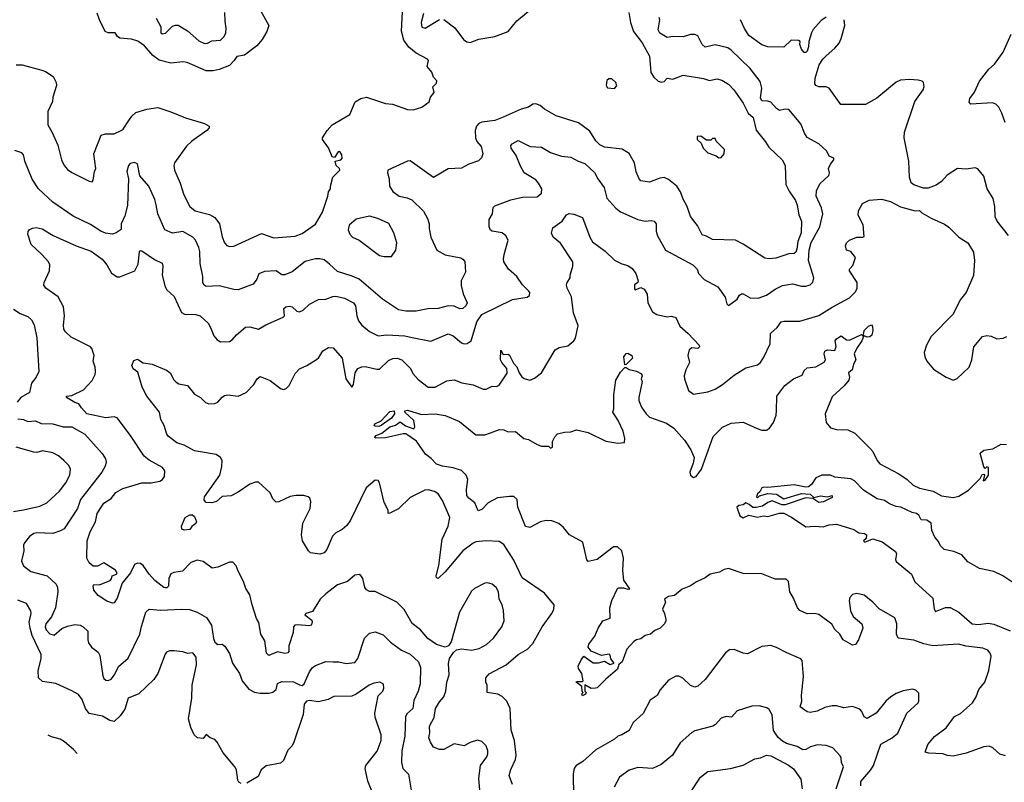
# Model space of a CAD drawing. Extents: x 2087054 to 2277909, y 548907 to 753496.
# Tile 132 of 256: x 2102948 to 2109696, y 631009 to 636235. Entities that reach past the tile are written whole.
import ezdxf

# ---------------------------------------------------------------- set-up
doc = ezdxf.new("R2010")
doc.units = 0

msp = doc.modelspace()

# ---------------------------------------------------------------- linework, layer by layer
at = {"layer": '0CON20XD'}
for points in [[(2102925, 635926.2), (2102966.1, 635926.1), (2103099.3, 635889.3), (2103125, 635880), (2103177.5, 635845), (2103197.5, 635805), (2103200, 635785), (2103176.2, 635705), (2103173.3, 635675), (2103140, 635605), (2103140.8, 635515), (2103171.7, 635461.7), (2103210, 635375), (2103234.2, 635275), (2103253.1, 635235), (2103275, 635208.6), (2103305, 635186.9), (2103425, 635128.8), (2103445, 635123.3), (2103452.5, 635135), (2103460, 635195), (2103470, 635215), (2103456.2, 635315), (2103506.4, 635443.6), (2103535, 635453.3), (2103595, 635453.3), (2103642.5, 635475), (2103656.2, 635485), (2103695, 635543.3), (2103715.5, 635574.5), (2103745, 635599.2), (2103818.9, 635621.1), (2103895, 635633.3), (2103984.4, 635604.4), (2104085, 635562), (2104213.9, 635523.9), (2104245.9, 635505.9), (2104246.1, 635493.9), (2104230, 635475), (2104128.3, 635401.7), (2104092.1, 635367.9), (2104008.6, 635255), (2104004.3, 635235), (2104008.6, 635205), (2104048.6, 635115), (2104072.9, 635035), (2104114.5, 634954.5), (2104150, 634925), (2104249.3, 634899.3), (2104285, 634878.6), (2104316.9, 634835), (2104335, 634747.5), (2104351.2, 634705), (2104367.7, 634687.7), (2104385, 634680), (2104416.1, 634683.9), (2104605, 634770.8), (2104690.3, 634740.3), (2104835, 634751.4), (2104885, 634770.6), (2104975.3, 634834.7), (2105022.5, 634915), (2105060, 635025), (2105063.6, 635056.4), (2105077.5, 635075), (2105077.5, 635095), (2105094.1, 635155.9), (2105142.5, 635205), (2105140, 635215), (2105116.4, 635236.4), (2105110, 635265), (2105150, 635275), (2105158.8, 635285), (2105155, 635310), (2105141.7, 635331.7), (2105130.7, 635329.3), (2105105, 635290), (2105090, 635295), (2105065, 635357.5), (2105023.9, 635413.9), (2105023.3, 635425), (2105055, 635476.7), (2105088.8, 635515), (2105210, 635585), (2105247.7, 635672.3), (2105285.8, 635694.2), (2105325, 635703.3), (2105455, 635661.2), (2105503.6, 635656.4), (2105605, 635620), (2105645, 635616.7), (2105705, 635636), (2105755, 635672.5), (2105762.5, 635705), (2105787.5, 635735), (2105780, 635775), (2105805, 635800), (2105806.7, 635815), (2105785, 635840), (2105773.3, 635875), (2105740, 635915), (2105748.8, 635955), (2105743.3, 635965), (2105665, 636005.8), (2105616, 636046), (2105581.5, 636095), (2105564.5, 636155.5), (2105574, 636335)], [(2105855, 636237.1), (2105930, 636180), (2105988.7, 636098.7), (2106013.2, 636083.2), (2106035, 636079.4), (2106095, 636101.8), (2106205, 636119.2), (2106295, 636153.6), (2106355, 636226.9), (2106468.4, 636321.6)], [(2103060.9, 634810.9), (2103101.7, 634801.7), (2103176.9, 634756.9), (2103335, 634686.1), (2103437.9, 634647.9), (2103512.9, 634595), (2103545.8, 634555), (2103577.6, 634497.6), (2103615, 634472), (2103635, 634472.5), (2103737.1, 634515), (2103761.1, 634558.9), (2103768.8, 634645), (2103775, 634653.3), (2103785, 634650), (2103871.7, 634591.7), (2103925.6, 634565.6), (2103929.4, 634545), (2103924.4, 634485), (2103944.6, 634404.6), (2103957.1, 634385), (2104007.4, 634337.4), (2104057.8, 634227.8), (2104077, 634217), (2104155, 634215.6), (2104185, 634205.7), (2104238.8, 634155), (2104255.8, 634125), (2104277.6, 634067.6), (2104300.9, 634040.9), (2104325, 634028), (2104385, 634028.8), (2104405, 634041.2), (2104434.5, 634075.5), (2104495, 634127.1), (2104525, 634130), (2104585.7, 634114.3), (2104635, 634144.2), (2104754.1, 634195.9), (2104763.6, 634206.4), (2104758.8, 634255), (2104772.1, 634267.9), (2104795, 634272.5), (2104815, 634267.5), (2104847.7, 634237.7), (2104865, 634233.3), (2104890, 634245), (2104935, 634286), (2104995, 634317.1), (2105045, 634319.2), (2105095, 634339.1), (2105115, 634340.4), (2105175, 634327.1), (2105235.8, 634295.8), (2105248.8, 634275), (2105257.5, 634205), (2105270.9, 634170.9), (2105292.1, 634142.1), (2105345, 634097.8), (2105405, 634069.4), (2105465, 634076.5), (2105588.3, 634068.3), (2105638.2, 634058.2), (2105765, 634031.9), (2105885, 634081.5), (2105919.5, 634069.5), (2105975, 634020.6), (2105995, 634012.9), (2106015, 634015.7), (2106041.1, 634035), (2106082, 634165), (2106115.6, 634215), (2106325, 634317.1), (2106425.7, 634334.3), (2106442.5, 634345), (2106443.3, 634365), (2106436.7, 634375), (2106395, 634418.8), (2106355.6, 634475), (2106298.6, 634525), (2106267.1, 634575), (2106262.9, 634595), (2106267.5, 634625), (2106296, 634725), (2106280, 634755), (2106254.5, 634774.5), (2106185, 634786.2), (2106173.5, 634793.5), (2106165.6, 634815.6), (2106165.5, 634865), (2106187.3, 634905), (2106192, 634948), (2106205, 634960.6), (2106315, 635000.5), (2106395, 635020), (2106495, 635022), (2106523.9, 635046.1), (2106525.8, 635075), (2106504, 635115), (2106485, 635138), (2106405.9, 635185.9), (2106380.5, 635230.5), (2106351.4, 635305), (2106316.5, 635355), (2106315, 635372.5), (2106324.2, 635385), (2106365, 635407.5), (2106445.4, 635365.4), (2106525, 635360.6), (2106586.2, 635325), (2106660.9, 635300.9), (2106725, 635293.3), (2106775, 635265.8), (2106820.5, 635250.5), (2106888.3, 635188.3), (2106909.4, 635145), (2106952.5, 635085), (2106972.7, 635012.7), (2107032.4, 634942.4), (2107065, 634917.8), (2107184.2, 634865.8), (2107233.4, 634853.4), (2107275, 634859.5), (2107296, 634855), (2107310, 634835), (2107310.8, 634785), (2107319.2, 634755), (2107375, 634656.7), (2107561.2, 634555), (2107590, 634525), (2107600, 634495), (2107638.8, 634455), (2107732, 634405), (2107782.7, 634332.7), (2107795, 634287.5), (2107805, 634277.5), (2107865, 634320.8), (2107881.8, 634348.2), (2107895, 634357.5), (2107905, 634357.5), (2107955, 634328.9), (2108007.9, 634327.9), (2108065, 634348.2), (2108125, 634389.2), (2108175, 634414.5), (2108245, 634425.4), (2108305, 634409.1), (2108335, 634408.5), (2108365, 634418.1), (2108383.6, 634436.4), (2108389.5, 634465), (2108354.1, 634585), (2108359, 634655), (2108372.5, 634707.5), (2108430.8, 634815), (2108452.3, 634905), (2108442.7, 634945), (2108406.5, 635025), (2108407.6, 635062.4), (2108430.8, 635109.2), (2108492.7, 635167.3), (2108498.8, 635185), (2108491.2, 635215), (2108503.9, 635246.1), (2108527.5, 635275), (2108527, 635287), (2108495, 635300), (2108480, 635335), (2108424, 635385), (2108345, 635428.1), (2108326.7, 635456.7), (2108301.1, 635521.1), (2108218.8, 635618.8), (2108195, 635622), (2108155, 635613.8), (2108135, 635625.8), (2108095, 635668.9), (2108075, 635676.1), (2108035, 635678.1), (2108025, 635700), (2108034, 635765), (2108022.5, 635812.5), (2107955, 635901.4), (2107825, 636025.8), (2107801.7, 636041.7), (2107715, 636063.1), (2107645, 636047.8), (2107624.4, 636065), (2107595.6, 636125), (2107575, 636133.8), (2107545, 636133.6), (2107495, 636117.8), (2107425, 636120), (2107385, 636112), (2107335, 636141.9), (2107324.5, 636165), (2107335.4, 636234.6), (2107331.1, 636251.1)], [(2104598.7, 636298.7), (2104655.8, 636195), (2104642.9, 636155), (2104609.8, 636100.2), (2104573.4, 636056.6), (2104488.3, 635991.7), (2104437, 635983), (2104418.8, 635955), (2104385, 635922), (2104315, 635893.1), (2104274.4, 635884.4), (2104225, 635883.6), (2104095, 635942.5), (2104065, 635945.6), (2103985, 635937.1), (2103905, 635956.7), (2103860.2, 635990.2), (2103804, 636055), (2103757.2, 636087.2), (2103715, 636102.2), (2103635, 636108.9), (2103619.1, 636119.1), (2103602.5, 636145), (2103555, 636143.8), (2103534.2, 636154.2), (2103494.3, 636234.3), (2103479.8, 636279.8)], [(2103882.5, 636245), (2103914.4, 636185), (2103916, 636145), (2103925, 636137.5), (2103946.6, 636143.4), (2103995, 636190), (2104015, 636198.1), (2104035, 636197.1), (2104098.1, 636158.1), (2104175, 636090), (2104215, 636072.9), (2104235, 636074.4), (2104265, 636089.6), (2104324.6, 636095.4), (2104349.1, 636120.9), (2104361.4, 636145), (2104364.2, 636174.2), (2104355.6, 636225), (2104354.5, 636285)], [(2107122.9, 636285), (2107134.6, 636214.6), (2107153.6, 636153.7), (2107215, 636077.5), (2107264.6, 635985), (2107273.6, 635873.6), (2107295, 635841.4), (2107324.5, 635814.5), (2107345, 635806), (2107365, 635811.2), (2107385, 635833.3), (2107425, 635827.5), (2107495, 635855.6), (2107635, 635832.5), (2107675, 635818.6), (2107725, 635829.2), (2107760.3, 635820.3), (2107805, 635792.5), (2107841.4, 635755), (2107905, 635664), (2107941.4, 635595), (2107975, 635564), (2107995, 635478), (2108058.9, 635398.9), (2108081.4, 635361.4), (2108173.1, 635275), (2108194.4, 635235), (2108199.1, 635105), (2108220.8, 635060.8), (2108265, 634996.2), (2108276.8, 634965), (2108287.6, 634897.6), (2108306.7, 634855), (2108304.5, 634775), (2108280, 634715), (2108275, 634662.5), (2108267.2, 634642.8), (2108255, 634633.1), (2108219.4, 634630.6), (2108129.3, 634600.7), (2108085, 634596.7), (2108055, 634601.9), (2107907, 634697), (2107853.2, 634723.2), (2107695, 634728.6), (2107655, 634751.4), (2107625, 634760), (2107592.9, 634825), (2107575, 634848), (2107545, 634886.2), (2107521.9, 634955), (2107494.4, 635005), (2107477.5, 635055), (2107450.8, 635095), (2107395, 635140.8), (2107365, 635154.2), (2107335, 635150), (2107265, 635121.2), (2107205, 635131.2), (2107192.5, 635145), (2107173.3, 635193.3), (2107161.5, 635255), (2107125, 635317.5), (2107077, 635347), (2106955, 635362.2), (2106925, 635377.8), (2106896.9, 635405), (2106855, 635470), (2106777.4, 635527.4), (2106625.4, 635575.4), (2106545, 635621.4), (2106515, 635646.7), (2106485, 635658.5), (2106465, 635655.6), (2106435, 635635.6), (2106385, 635621.8), (2106262.2, 635567.8), (2106204.6, 635544.6), (2106115, 635532.5), (2106095, 635522.9), (2106079.6, 635505), (2106070.3, 635475), (2106070.7, 635425), (2106081.1, 635401.1), (2106110, 635365), (2106121.4, 635315), (2106112.1, 635287.9), (2106091.7, 635268.3), (2106025, 635244.2), (2105975, 635218.1), (2105885, 635212.2), (2105785, 635153.8), (2105625, 635268.6), (2105605, 635265.4), (2105471.3, 635205), (2105467.8, 635185), (2105479.2, 635145), (2105483.2, 635095), (2105505, 635057.5), (2105548, 635025), (2105604.1, 635014.1), (2105635, 635000.5), (2105715, 634922), (2105742.3, 634872.3), (2105753.8, 634835), (2105755.3, 634805.3)], [(2105715, 636278), (2105699.1, 636215), (2105703, 636183), (2105726.2, 636176.2), (2105825, 636235.6)], [(2108475, 636252), (2108440.3, 636229.7), (2108385, 636166.7), (2108373.8, 636145), (2108356.7, 636085), (2108355, 636050), (2108345, 636020), (2108335, 636010), (2108325, 636010), (2108305, 636032.5), (2108293.8, 636065), (2108296.7, 636085), (2108285, 636093.3), (2108234.4, 636095.6), (2108185, 636046), (2108075, 636050), (2108035, 636062.5), (2107945, 636125.6), (2107915, 636174.2), (2107888.5, 636235)], [(2109725, 634756.7), (2109647.5, 634855), (2109634.2, 634885), (2109631.9, 634955), (2109620.5, 635010.5), (2109578.6, 635075), (2109555, 635162.5), (2109513.6, 635213.6), (2109495, 635218.8), (2109435, 635211.2), (2109375, 635215.8), (2109305, 635168.8), (2109265, 635126.7), (2109228.3, 635101.7), (2109175, 635081.4), (2109141.2, 635081.2), (2109075, 635104), (2109057.7, 635117.7), (2109046.1, 635156.1), (2109041.9, 635265), (2109008.6, 635425), (2109012.5, 635465), (2109083.3, 635675), (2109140, 635755), (2109146.4, 635776.4), (2109142.5, 635805), (2109133.6, 635813.6), (2109105, 635821.2), (2109045, 635826), (2108985, 635821.2), (2108955, 635806.7), (2108822.3, 635697.7), (2108745, 635653.8), (2108575, 635653.3), (2108495.8, 635765.8), (2108473.9, 635773.9), (2108424.3, 635774.3), (2108405, 635783.3), (2108396.2, 635795), (2108400, 635835), (2108426.2, 635925), (2108451.2, 635965), (2108475, 635988), (2108535, 636038.8), (2108564, 636075), (2108577.5, 636105), (2108602.5, 636195), (2108598.8, 636235)], [(2109700.7, 635530.7), (2109678, 635595), (2109657.5, 635635), (2109638.8, 635655), (2109614.2, 635665.8), (2109466.1, 635656.1), (2109455, 635670), (2109460.6, 635695), (2109491.1, 635738.9), (2109525.9, 635814.1), (2109589.4, 635895), (2109629.2, 635930.8), (2109688.3, 636011.7), (2109743.6, 636135)], [(2107025, 635762.5), (2107039.3, 635780.7), (2107032.5, 635805), (2107005, 635830), (2106985, 635830), (2106970.7, 635819.3), (2106967.5, 635785), (2106977, 635767), (2107025, 635762.5)], [(2107738.3, 635288.3), (2107755, 635290), (2107776.7, 635315), (2107777.5, 635345), (2107721.7, 635401.7), (2107715, 635420), (2107695, 635420), (2107685, 635410), (2107655, 635410), (2107617, 635437), (2107590, 635435), (2107590, 635415), (2107618.3, 635388.3), (2107632.5, 635355), (2107665, 635322.5), (2107721.7, 635301.7), (2107738.3, 635288.3)], [(2105755.3, 634805.3), (2105765.9, 634745), (2105806.7, 634655), (2105865, 634624), (2105972.2, 634602.2), (2105986, 634595), (2105997.9, 634577.9), (2106002.2, 634505), (2105974.5, 634445), (2105972.6, 634412.6), (2105986.2, 634356.2), (2106015.7, 634295), (2106005.8, 634275), (2105985, 634255.8), (2105965, 634252.9), (2105925, 634272), (2105885, 634274), (2105815, 634255.8), (2105745, 634253.3), (2105665, 634237.5), (2105595, 634238.5), (2105545, 634247.5), (2105435, 634320), (2105275, 634456.4), (2105227.4, 634477.4), (2105125, 634509.1), (2105070.9, 634560.9), (2105035, 634589.4), (2105005, 634597.3), (2104975, 634596.4), (2104905, 634577.3), (2104815, 634506.4), (2104765, 634486.7), (2104745, 634486.9), (2104705, 634514.4), (2104625, 634510), (2104587.1, 634492.9), (2104573.6, 634456.4), (2104547.2, 634422.8), (2104444.2, 634384.2), (2104415.7, 634385.7), (2104315, 634411.8), (2104225, 634407.1), (2104212, 634415), (2104202.1, 634432.1), (2104203.1, 634475), (2104183.8, 634565), (2104182.5, 634647.5), (2104176.7, 634675), (2104152.5, 634725), (2104134, 634745), (2104065, 634782.9), (2103995, 634772.5), (2103943.8, 634795), (2103895.5, 634905.5), (2103884.2, 634965.8), (2103875, 635003.3), (2103832, 635095), (2103771.2, 635165), (2103755, 635246.7), (2103735, 635257.5), (2103705, 635250.6), (2103693.1, 635235), (2103682.2, 635195), (2103693.8, 635145), (2103687.5, 634962.5), (2103668.5, 634891.5), (2103642.9, 634835), (2103642.5, 634797.5), (2103610, 634775), (2103585, 634766.2), (2103535, 634772.1), (2103504.2, 634785), (2103432.6, 634832.6), (2103315, 634888.1), (2103175, 634985.6), (2103076.2, 635076.2), (2103033, 635143), (2102984.4, 635265), (2102979.7, 635289.7), (2102975, 635310), (2102963.3, 635323.3), (2102915, 635338.9)], [(2105505.5, 633914.5), (2105535, 633915.4), (2105567.1, 633905), (2105625.6, 633845), (2105641.2, 633811.2), (2105678.8, 633768.8), (2105747.8, 633717.8), (2105795, 633716.2), (2105875, 633759.5), (2105925, 633766.7), (2105977.4, 633747.4), (2106055, 633732.5), (2106125, 633704), (2106145, 633704), (2106185, 633723.3), (2106215, 633721.2), (2106235, 633730), (2106287.7, 633812.3), (2106287.5, 633845), (2106252.5, 633885), (2106243.3, 633905), (2106245, 633970), (2106261.7, 633941.7), (2106295, 633942.5), (2106305, 633936.7), (2106331.4, 633881.4), (2106355, 633856.7), (2106370.8, 633815), (2106388.3, 633788.3), (2106405, 633775.8), (2106445, 633764), (2106475, 633778), (2106523.8, 633815), (2106618.3, 633971.7), (2106645, 633988.8), (2106705, 634000), (2106745, 634033.3), (2106757.1, 634052.9), (2106775, 634140), (2106743.2, 634223.2), (2106728.6, 634335), (2106699.4, 634395), (2106695.6, 634415), (2106699.2, 634435), (2106720.8, 634465), (2106720.6, 634485), (2106738.2, 634545), (2106738.9, 634575), (2106655, 634704.2), (2106604, 634745), (2106592.2, 634772.2), (2106600.9, 634809.1), (2106665.4, 634854.6), (2106695, 634896.7), (2106714.1, 634905.9), (2106745, 634902.9), (2106805, 634878.8), (2106855.7, 634745), (2106873.7, 634713.7), (2106959.3, 634649.3), (2107025, 634587.5), (2107075, 634561.9), (2107115, 634550.8), (2107145, 634531.2), (2107171.4, 634495), (2107186, 634445), (2107183.3, 634435), (2107161.4, 634418.6), (2107160.9, 634390.9), (2107165, 634383.3), (2107205, 634400.6), (2107227.7, 634387.7), (2107249.2, 634355), (2107252.5, 634295), (2107285, 634233.8), (2107315, 634214), (2107385, 634199.2), (2107415, 634204), (2107444.3, 634194.3), (2107472, 634135), (2107529.2, 634085), (2107603.8, 634005), (2107605.8, 633994.2), (2107595, 633981.2), (2107555, 633986.9), (2107535, 633972.5), (2107526.7, 633935), (2107539.4, 633885), (2107512.5, 633835), (2107500.8, 633795), (2107503, 633773), (2107532, 633695), (2107565, 633669.2), (2107663.9, 633683.9), (2107715, 633702.9), (2107765, 633734.3), (2107845, 633800), (2107925, 633849.2), (2108005, 633869.2), (2108025, 633886), (2108048.3, 633921.7), (2108090.5, 634015), (2108092.5, 634085), (2108140, 634125), (2108166.7, 634165), (2108185, 634170), (2108295, 634170), (2108425, 634207.1), (2108515.3, 634264.7), (2108635, 634330), (2108675, 634370), (2108688, 634395), (2108686.7, 634435), (2108635, 634513.3), (2108634.2, 634525), (2108658.3, 634551.7), (2108675.5, 634605), (2108645, 634647.5), (2108615, 634656.7), (2108608.5, 634685), (2108614.7, 634705.3), (2108635, 634723.1), (2108685, 634744.3), (2108725.9, 634744.1), (2108735, 634750), (2108728.6, 634828.6), (2108693.6, 634896.4), (2108696.7, 634925), (2108723.3, 634975), (2108770.7, 634999.3), (2108855, 635005.8), (2108915, 634990), (2108985, 634952), (2109085, 634926), (2109115, 634926.7), (2109131.2, 634911.2), (2109194.3, 634874.3), (2109285, 634833.8), (2109315, 634813.3), (2109384.2, 634744.2), (2109445, 634706.7), (2109485, 634642.5), (2109491.9, 634585), (2109485, 634482.5), (2109434, 634365), (2109394.3, 634315.7), (2109345, 634216.2), (2109195, 634063.8), (2109161.9, 634005), (2109147.5, 633955), (2109150, 633925), (2109163.8, 633895), (2109210.3, 633840.3), (2109297.5, 633785), (2109345, 633766), (2109373, 633777), (2109454, 633855), (2109474.1, 633904.1), (2109487.5, 633992.5), (2109545.9, 634064.1), (2109575, 634070.8), (2109605, 634065.8), (2109645, 634049.2), (2109687, 634053), (2109713.3, 634065)], [(2105445, 634611.2), (2105495, 634613.3), (2105526.2, 634655), (2105532, 634705), (2105512.5, 634775), (2105478.8, 634838.8), (2105403.2, 634873.2), (2105345, 634888), (2105255, 634867.5), (2105205, 634827.5), (2105199.2, 634795), (2105211.4, 634765), (2105228.8, 634745), (2105275, 634724), (2105415, 634620), (2105445, 634611.2)], [(2106101.2, 630955), (2106095.4, 631035), (2106105.7, 631125), (2106149.2, 631185), (2106157.1, 631205), (2106157.1, 631225), (2106145, 631258.8), (2106115, 631290), (2106085, 631297.5), (2106035, 631282.9), (2105995, 631260), (2105925, 631274), (2105855, 631234.3), (2105825, 631234.3), (2105785, 631250), (2105762.5, 631285), (2105751.9, 631315), (2105757.7, 631347.7), (2105755.8, 631395), (2105787.6, 631452.4), (2105797.5, 631515), (2105825, 631561.9), (2105855.7, 631595), (2105869.5, 631635), (2105874.5, 631694.5), (2105890.4, 631745), (2105886.4, 631823.6), (2105893.1, 631856.9), (2105920.3, 631899.7), (2105941.9, 631918.1), (2105975, 631923.1), (2106045, 631915.5), (2106095.9, 631925.9), (2106146.6, 631953.4), (2106195, 631997.5), (2106251.9, 632075), (2106267.8, 632115), (2106264.3, 632185.7), (2106254.6, 632224.6), (2106234.4, 632265), (2106229.4, 632315), (2106214.5, 632344.5), (2106185, 632367.5), (2106155, 632375.7), (2106135, 632372.9), (2106065, 632337.5), (2106045, 632318.8), (2105961.4, 632175), (2105905, 631972.5), (2105885.9, 631944.1), (2105865, 631936.2), (2105805, 631954.4), (2105745, 631994.2), (2105695, 632054.4), (2105638.3, 632098.3), (2105584, 632194), (2105533.1, 632243.1), (2105385, 632317.5), (2105345, 632317.5), (2105325, 632329.2), (2105313.3, 632345), (2105300.6, 632405), (2105286.3, 632426.3), (2105275, 632432.5), (2105245, 632428), (2105195, 632384.4), (2105125, 632361.9), (2105045, 632301.9), (2105006.6, 632263.4), (2104955, 632180), (2104910, 632165), (2104903, 632157), (2104949.6, 632119.6), (2104952.8, 632105), (2104945, 632086.2), (2104935, 632081.9), (2104851.6, 632088.4), (2104834.7, 632085.3), (2104824.6, 632075.4), (2104823.3, 632035), (2104793.1, 631945), (2104793.1, 631905), (2104785, 631895.7), (2104765, 631892.1), (2104715, 631902.9), (2104655, 631878.1), (2104640.6, 631895), (2104628.8, 631978.8), (2104600, 632025), (2104588, 632105), (2104571.9, 632131.9), (2104540.8, 632225), (2104525.8, 632295), (2104497.6, 632337.6), (2104482.9, 632385), (2104445.8, 632455), (2104432.7, 632492.7), (2104407.7, 632517.7), (2104385, 632518), (2104305, 632484.3), (2104267.5, 632477.5), (2104205, 632521.4), (2104165, 632531.5), (2104121.4, 632515), (2104063.6, 632456.4), (2104005, 632447.5), (2103985, 632437.1), (2103969.2, 632405), (2103966.8, 632353.2), (2103957, 632343), (2103945, 632342), (2103935, 632344.2), (2103875, 632391.9), (2103835, 632435.7), (2103793.9, 632493.9), (2103775, 632508.6), (2103755, 632511.9), (2103735, 632502.5), (2103707.5, 632445), (2103650.6, 632375), (2103615, 632271.2), (2103595, 632240), (2103585, 632236.2), (2103545, 632250), (2103485, 632290), (2103457.1, 632325), (2103452.5, 632355), (2103456.1, 632363.9), (2103495, 632362.2), (2103568.6, 632391.4), (2103577.4, 632402.6), (2103580.8, 632425), (2103611.2, 632435), (2103615.5, 632444.5), (2103605, 632462.2), (2103587.5, 632475), (2103525, 632514.3), (2103480.2, 632489.8), (2103450.9, 632490.9), (2103423.4, 632513.4), (2103407.1, 632545), (2103410.4, 632665), (2103430, 632725), (2103467.1, 632795), (2103478.7, 632851.3), (2103525, 632921.2), (2103575.5, 632954.5), (2103608, 632995), (2103655, 633021.8), (2103785, 633061.9), (2103848.7, 633061.3), (2103908.1, 633071.9), (2103926.7, 633085), (2103940, 633105), (2103943.6, 633143.6), (2103926.8, 633166.8), (2103836.3, 633216.3), (2103800.8, 633245), (2103707.7, 633385), (2103615, 633507.1), (2103595, 633514.4), (2103535, 633506.5), (2103496, 633516), (2103407.5, 633535), (2103371.1, 633575), (2103353.8, 633603.8), (2103325, 633611.2), (2103270, 633645), (2103270, 633655), (2103305, 633660), (2103385, 633698.1), (2103445, 633762.5), (2103465, 633803.8), (2103468.5, 633825), (2103466.2, 633855), (2103451.8, 633895), (2103458.1, 633935), (2103443, 633983), (2103433.4, 633993.4), (2103300.3, 634060.3), (2103261.2, 634095), (2103251.4, 634115), (2103248.3, 634141.7), (2103255.6, 634205), (2103248, 634268), (2103211.2, 634335), (2103126.2, 634395), (2103113.8, 634415), (2103116.1, 634433.9), (2103152, 634515), (2103155.7, 634555.7), (2103146, 634575), (2103100.8, 634625), (2103026, 634695), (2103004.2, 634765), (2103005.7, 634784.3), (2103014, 634795), (2103035, 634807.1), (2103060.9, 634810.9)], [(2102905, 634251.2), (2102951.9, 634221.9), (2103005, 634202.2), (2103028, 634178), (2103046.4, 634145), (2103064.5, 634055), (2103079.1, 633825), (2103061.5, 633785), (2103029.1, 633745), (2103015, 633680), (2102955, 633646.9), (2102930.6, 633615)], [(2108755, 634060), (2108730, 634070), (2108730, 634075), (2108736.2, 634105), (2108765, 634135.8), (2108785, 634143.3), (2108792.3, 634132.3), (2108795.6, 634105), (2108786.8, 634073.2), (2108775, 634061.2), (2108755, 634060)], [(2109705, 631190), (2109665, 631202.5), (2109616.4, 631246.4), (2109593, 631257), (2109555, 631252.5), (2109435, 631208.9), (2109345, 631188), (2109307.5, 631192.5), (2109274.4, 631204.4), (2109178.3, 631208.3), (2109152.5, 631215), (2109172.4, 631267.6), (2109217.3, 631322.7), (2109297.2, 631382.8), (2109355, 631460), (2109395, 631481.4), (2109476.9, 631555), (2109503.3, 631595), (2109521.2, 631645), (2109561.8, 631695), (2109589.5, 631775), (2109605.8, 631874.2), (2109599.2, 631895), (2109582, 631915), (2109548.3, 631928.3), (2109435, 631941.1), (2109382.5, 631955), (2109205.5, 631944.5), (2109145, 631957.3), (2109075.9, 631984.1), (2108968, 631998), (2108956, 632025), (2108959.2, 632095), (2108945, 632136.2), (2108838.3, 632198.3), (2108794.2, 632244.2), (2108735, 632290.8), (2108685, 632302.5), (2108655, 632295.8), (2108636, 632275), (2108632.5, 632255), (2108640.8, 632185), (2108660, 632145), (2108719.2, 632095), (2108726.9, 632065), (2108697.5, 631985), (2108675, 631954.2), (2108655, 631950), (2108592, 631985), (2108569.4, 632025), (2108535, 632056), (2108512.7, 632092.7), (2108425, 632158.8), (2108395, 632166.2), (2108345, 632163.8), (2108295, 632186.7), (2108278.8, 632205), (2108252, 632272), (2108226, 632315), (2108215.8, 632385.8), (2108200.5, 632400.5), (2108125, 632402), (2108035, 632438), (2107905, 632440), (2107805, 632473.3), (2107775, 632466.7), (2107745, 632450), (2107680, 632435), (2107645, 632410), (2107586.6, 632383.4), (2107545, 632356.7), (2107487.2, 632332.8), (2107435, 632290), (2107395, 632282.9), (2107367.5, 632265), (2107373, 632243), (2107353.3, 632195), (2107367.5, 632165), (2107375.8, 632125.8), (2107377.1, 632115), (2107367.5, 632095), (2107338, 632065), (2107300.6, 632049.4), (2107272, 632025), (2107235.6, 632014.4), (2107205, 631991.4), (2107175, 631986.2), (2107155.8, 631974.2), (2107108.9, 631921.1), (2107075.9, 631834.1), (2107053, 631817), (2107043.8, 631785), (2106964.4, 631715.6), (2106905, 631656.7), (2106895, 631653.3), (2106865, 631652.5), (2106821.7, 631678.3), (2106820, 631635), (2106830, 631625), (2106825, 631612.5), (2106805, 631602.5), (2106800, 631615), (2106810, 631625), (2106803, 631633), (2106800, 631665), (2106762.5, 631695), (2106765, 631700), (2106805, 631700), (2106810, 631705), (2106800, 631755), (2106778.3, 631788.3), (2106776.2, 631805), (2106795, 631848.8), (2106815, 631873.8), (2106878.3, 631828.3), (2106915, 631827.5), (2106955, 631840), (2106995, 631816.7), (2107022.5, 631825), (2107000, 631855), (2106995, 631880), (2106987, 631887), (2106935, 631877.5), (2106865, 631908.8), (2106844.5, 631935), (2106848.9, 631955), (2106888.5, 632011.5), (2106911.5, 632065), (2106944.2, 632115), (2106993.8, 632135), (2106992.2, 632205), (2107005.5, 632255), (2107045, 632336.7), (2107055, 632342.5), (2107085, 632342.5), (2107115, 632333.3), (2107130, 632335), (2107089.2, 632395), (2107080.6, 632460.6), (2107085.5, 632545.5), (2107074.4, 632594.4), (2107045, 632623.8), (2107017.7, 632622.3), (2107005.6, 632614.4), (2106905, 632536.2), (2106845, 632523.3), (2106834.3, 632534.3), (2106807.1, 632655), (2106715, 632705.4), (2106675, 632756), (2106643.1, 632783.1), (2106595, 632800.5), (2106555, 632803.6), (2106516.4, 632793.6), (2106445, 632754.4), (2106415, 632761.9), (2106362.4, 632895), (2106356.5, 632946.5), (2106335, 632966.8), (2106305, 632968.8), (2106222.4, 632957.6), (2106157.5, 632925), (2106115, 632878.6), (2106090, 632870), (2106068, 632925), (2106025.3, 632955.3), (2106012.1, 632975), (2106010, 633015), (2106020, 633085), (2106008.9, 633115), (2105975, 633146.7), (2105918.8, 633165), (2105845, 633176.2), (2105805, 633190), (2105769.1, 633229.1), (2105728.9, 633258.9), (2105668, 633348), (2105595, 633396.2), (2105575, 633398), (2105455, 633370), (2105385, 633367.5), (2105381.2, 633375), (2105390, 633385), (2105429.3, 633400.7), (2105485, 633444.2), (2105522.7, 633457.3), (2105555, 633480), (2105592.3, 633452.3), (2105649.2, 633430.8), (2105655.7, 633445), (2105648.3, 633488.3), (2105586.7, 633545), (2105587.5, 633555), (2105605, 633560), (2105700.6, 633530.6), (2105794.3, 633534.3), (2105865, 633522.2), (2105962, 633482), (2106075, 633390), (2106135, 633391.1), (2106175.5, 633404.5), (2106235.8, 633425.8), (2106265, 633423.8), (2106295, 633410), (2106345, 633413.8), (2106402.5, 633365), (2106435, 633358.8), (2106495, 633323.3), (2106525, 633313.8), (2106571.7, 633311.7), (2106585, 633300), (2106600, 633305), (2106600, 633345), (2106614.5, 633375.5), (2106633.4, 633396.6), (2106681.4, 633408.6), (2106725, 633411.2), (2106765, 633424.5), (2106845, 633405.4), (2106965, 633347.1), (2107046.7, 633333.3), (2107092.5, 633337.5), (2107095.8, 633364.2), (2107084.6, 633415), (2107049.1, 633489.1), (2107014, 633545), (2107020.6, 633569.4), (2107020, 633665), (2107033.1, 633765), (2107065, 633820.8), (2107095, 633852.5), (2107105, 633852.5), (2107125, 633838.8), (2107175.8, 633825.8), (2107209.3, 633809.3), (2107213.3, 633795), (2107207.5, 633775), (2107213.3, 633755), (2107190, 633645), (2107191.5, 633625), (2107209.8, 633579.8), (2107240.6, 633535), (2107265, 633511.9), (2107379.9, 633469.9), (2107431.9, 633435), (2107505, 633352.9), (2107548.3, 633288.3), (2107569.4, 633235), (2107563.5, 633196.5), (2107540.6, 633135), (2107545, 633113.3), (2107565, 633097.5), (2107585, 633104.2), (2107621.4, 633155), (2107700.8, 633379.2), (2107765, 633442.5), (2107825, 633470), (2107905, 633478), (2108002.6, 633432.6), (2108035, 633423.3), (2108065, 633423.1), (2108085.8, 633435), (2108113.1, 633475), (2108132.7, 633525), (2108135.4, 633555.4), (2108137.9, 633655), (2108191.9, 633728.1), (2108250, 633775), (2108310, 633800), (2108325, 633831.2), (2108345, 633850), (2108405, 633856.2), (2108461.2, 633888.8), (2108470, 633905), (2108462.2, 633945), (2108465, 633963.3), (2108485, 633972.5), (2108535, 633967.5), (2108543.8, 633995), (2108536, 634035), (2108545, 634048.6), (2108577.9, 634067.9), (2108615, 634042), (2108635, 634039.2), (2108716.7, 634076.7), (2108730, 634065), (2108720, 634035), (2108685, 633984), (2108666.7, 633945), (2108677.5, 633905), (2108662, 633875), (2108652.5, 633835), (2108627.5, 633815), (2108633.8, 633785), (2108629.2, 633765), (2108598.6, 633725), (2108515, 633650), (2108468.6, 633535), (2108474.2, 633475), (2108505, 633438.8), (2108545, 633428), (2108623.8, 633423.8), (2108670.9, 633400.9), (2108775, 633299.4), (2108795.6, 633275), (2108823.6, 633213.6), (2108842.1, 633192.1), (2108973.6, 633123.6), (2109029.2, 633085), (2109071.2, 633045), (2109115, 633024.4), (2109208.8, 633005), (2109265, 632971.4), (2109345, 632961.9), (2109385, 632969.2), (2109449.3, 633010.7), (2109529.3, 633090.7), (2109545, 633117.5), (2109555, 633120), (2109560, 633115), (2109550, 633075), (2109565, 633080), (2109586.7, 633115), (2109586.4, 633166.4), (2109575, 633170), (2109565, 633160), (2109555, 633170), (2109530, 633265), (2109555, 633286.2), (2109617.5, 633295), (2109675, 633326), (2109710, 633325)], [(2106325.8, 630995), (2106301.5, 631055), (2106313.2, 631096.8), (2106345.4, 631165), (2106350.4, 631195), (2106340, 631295), (2106316.3, 631366.3), (2106308.5, 631515), (2106285.7, 631565), (2106255, 631597.5), (2106224.2, 631614.2), (2106152.5, 631625), (2106150.8, 631675), (2106142, 631695), (2106142, 631725), (2106165, 631752.9), (2106282, 631815), (2106365, 631884.4), (2106427.8, 631922.2), (2106465, 631960), (2106528.8, 632075), (2106596, 632165), (2106609.2, 632195), (2106610, 632225), (2106545.5, 632305.5), (2106390.6, 632410.6), (2106335, 632532), (2106265, 632638), (2106235, 632660), (2106145, 632664.2), (2106075, 632656.9), (2106055, 632647.1), (2105984.3, 632595), (2105865, 632452.5), (2105815, 632406), (2105805, 632410), (2105803.1, 632425), (2105821.1, 632495), (2105842.9, 632675), (2105884.4, 632765), (2105896.5, 632825), (2105845, 632940.8), (2105815.3, 632985.3), (2105791.1, 633001.1), (2105747.1, 633012.9), (2105725, 633011.4), (2105625, 632961.4), (2105545, 632884), (2105480.7, 632850.7), (2105474.1, 632854.1), (2105473.8, 632875), (2105446.6, 632926.6), (2105415, 633062.5), (2105405, 633076.7), (2105385, 633078.8), (2105322.7, 633027.3), (2105214.6, 632805), (2105190.2, 632769.8), (2105158.3, 632741.7), (2105115, 632718.1), (2105092.9, 632695), (2105054, 632605), (2105035, 632582.5), (2105005, 632572), (2104941.7, 632581.7), (2104927.5, 632595), (2104886, 632665), (2104878.6, 632705), (2104888.1, 632785), (2104937.9, 632885), (2104943.4, 632933.4), (2104935.4, 632955.4), (2104925, 632965.6), (2104895, 632975.6), (2104840, 632975), (2104801.7, 632968.3), (2104725, 632931.2), (2104705, 632930), (2104682.7, 632952.7), (2104665, 632992.5), (2104585, 633066.2), (2104565, 633066.7), (2104525, 633053.3), (2104445, 632996.7), (2104397.7, 632972.3), (2104335, 632966.7), (2104297.3, 632932.7), (2104265.8, 632924.2), (2104225, 632926.2), (2104213.1, 632943.1), (2104214.5, 632965), (2104320, 633115), (2104332.5, 633172.5), (2104335.3, 633215.3), (2104323.3, 633235), (2104295, 633256.5), (2104145, 633279.6), (2104075, 633319.1), (2104025.4, 633335.4), (2103965, 633382), (2103955.6, 633395.6), (2103938.1, 633455), (2103915.6, 633495), (2103907.1, 633545), (2103818.6, 633655), (2103787.5, 633717.5), (2103758.8, 633818.8), (2103725, 633843.3), (2103716.7, 633865), (2103730.5, 633899.5), (2103755, 633908.8), (2103794, 633884), (2103855, 633875.5), (2103955, 633833.1), (2103980, 633815), (2104005, 633766.2), (2104020.9, 633750.9), (2104039.2, 633739.2), (2104097.6, 633727.6), (2104145, 633670), (2104188, 633645), (2104221.2, 633611.2), (2104245, 633602.5), (2104284.4, 633605.6), (2104305.4, 633614.6), (2104335, 633649.4), (2104350.9, 633659.1), (2104375, 633663.6), (2104444.2, 633655.8), (2104499.7, 633680.3), (2104552, 633735), (2104576, 633775), (2104595, 633789.2), (2104663.6, 633763.6), (2104735, 633706.7), (2104755, 633701.2), (2104775, 633706.7), (2104795, 633727.5), (2104835, 633810), (2104865, 633843.3), (2104915.5, 633864.5), (2104983.1, 633906.9), (2104999.1, 633920.9), (2105026.2, 633965), (2105065, 633988), (2105095.6, 633985.6), (2105157.1, 633915), (2105184.3, 633775), (2105225, 633717.5), (2105236.2, 633735), (2105247.5, 633815), (2105265.6, 633844.4), (2105293, 633857), (2105315, 633858.6), (2105395, 633840), (2105415, 633841.2), (2105475, 633900.6), (2105505.5, 633914.5)], [(2107095, 633870), (2107088.8, 633925), (2107105, 633947.5), (2107115, 633950), (2107142.5, 633935), (2107147.5, 633915), (2107105, 633872.5), (2107095, 633870)], [(2105408.3, 633448.3), (2105385, 633450), (2105377.5, 633455), (2105382.5, 633465), (2105424.4, 633485.6), (2105485, 633550.8), (2105513.9, 633553.9), (2105516.7, 633535), (2105496, 633505), (2105425, 633454.2), (2105408.3, 633448.3)], [(2102935, 633500.8), (2102975, 633494.7), (2103005, 633482), (2103057.1, 633487.1), (2103095, 633467.3), (2103174.7, 633464.7), (2103245, 633444.6), (2103305, 633444.5), (2103394.4, 633395), (2103512.6, 633262.6), (2103537.1, 633225), (2103540, 633205), (2103532.9, 633175), (2103510.5, 633135), (2103365, 632947.9), (2103345, 632885.6), (2103253.6, 632746.4), (2103228.6, 632731.4), (2103175, 632713.6), (2103065, 632719.1), (2103045, 632714.5), (2103015.8, 632694.2), (2102980.2, 632649.8), (2102974.5, 632635), (2102976.2, 632595), (2102960.3, 632525), (2102973.5, 632493.5), (2103025, 632454.3), (2103136.7, 632423.3), (2103198.1, 632368.1), (2103207.5, 632345), (2103209.1, 632315), (2103192.8, 632205), (2103166.5, 632143.5), (2103126.2, 632095), (2103123.4, 632075), (2103130, 632055), (2103155, 632027.3), (2103185, 632016.9), (2103237.3, 632062.7), (2103275, 632079.2), (2103325, 632090), (2103363.3, 632085), (2103384.2, 632075), (2103414.4, 632044.4), (2103414.6, 631985), (2103420.4, 631965), (2103440, 631935), (2103485, 631900.6), (2103497.7, 631877.7), (2103518.3, 631738.3), (2103525, 631720), (2103539.5, 631709.5), (2103555, 631706.2), (2103575, 631716.2), (2103598.1, 631745), (2103625, 631802.5), (2103690.9, 631859.1), (2103772.2, 632025), (2103782.2, 632077.8), (2103812.9, 632175), (2103835.9, 632195.9), (2103915, 632188.5), (2104055, 632195.5), (2104112.4, 632192.4), (2104165, 632174.2), (2104227.9, 632137.9), (2104263.3, 632085), (2104275.6, 631995), (2104285, 631970), (2104305, 631953.3), (2104336.1, 631956.1), (2104355, 631943.3), (2104385, 631891.2), (2104406.7, 631825), (2104454.3, 631755), (2104473.8, 631703.8), (2104517.8, 631647.8), (2104557.8, 631627.8), (2104595, 631620.7), (2104655, 631620.3), (2104683.7, 631626.3), (2104706.4, 631645), (2104714.4, 631685.6), (2104745, 631700.6), (2104825, 631697.8), (2104866.4, 631676.4), (2104885, 631673.8), (2104898.5, 631685), (2104934, 631766), (2104955.8, 631795), (2104975, 631808.9), (2105045, 631838.1), (2105094.2, 631835.8), (2105135.9, 631835.9), (2105185, 631823.8), (2105245, 631830), (2105265, 631857.5), (2105312.1, 631997.9), (2105345, 632031.4), (2105385, 632040.6), (2105439.8, 632019.8), (2105489.4, 631969.4), (2105565, 631914.4), (2105625, 631888.1), (2105680.5, 631835), (2105694.6, 631795), (2105693.6, 631685), (2105679.1, 631635), (2105649.5, 631570.5), (2105642.3, 631515), (2105601.9, 631478.1), (2105592.3, 631457.7), (2105587.5, 631325), (2105567.2, 631225), (2105563.6, 631145), (2105574.2, 631105), (2105612, 631065), (2105630, 630955)], [(2102905, 632864.4), (2102975, 632876.9), (2103085, 632900.6), (2103133.8, 632925), (2103220, 633005), (2103265, 633061.2), (2103292, 633115), (2103296, 633155), (2103285, 633180), (2103251.2, 633215), (2103215, 633246), (2103175, 633267.1), (2103105, 633280), (2103065, 633269.5), (2103045, 633270.9), (2102923.8, 633305)], [(2109768.3, 632368.3), (2109685, 632424.4), (2109624.3, 632454.3), (2109525, 632474.2), (2109445, 632520), (2109405, 632567.5), (2109349.8, 632589.8), (2109284.5, 632604.5), (2109258.9, 632628.9), (2109245, 632658.8), (2109218.8, 632688.8), (2109198.5, 632735), (2109194.5, 632785), (2109165, 632805.4), (2109125, 632808.8), (2109109.5, 632839.5), (2109095, 632852.2), (2109065, 632857.9), (2108986, 632894), (2108955, 632899.2), (2108907.9, 632917.9), (2108875, 632941.5), (2108825, 632952.2), (2108731.3, 633011.3), (2108670, 633075), (2108645, 633089.4), (2108535, 633101.2), (2108505, 633113.8), (2108446.1, 633113.9), (2108404.3, 633095.7), (2108375, 633050), (2108355, 633034.2), (2108335, 633031.4), (2108255, 633048), (2108075, 633030), (2108045, 633032.5), (2108035, 633027.5), (2108020.7, 632999.3), (2108003.3, 632985), (2107997.5, 632965), (2108005, 632957.5), (2108018.8, 632971.2), (2108075, 632989.2), (2108135, 632983.5), (2108185, 632951.1), (2108305, 632988.4), (2108365, 632982.9), (2108391.2, 632961.2), (2108435, 632972.8), (2108485, 632965.6), (2108515, 632975.6), (2108515, 632961.9), (2108457.8, 632932.2), (2108425, 632925.9), (2108383.5, 632953.5), (2108335, 632957.5), (2108195, 632910), (2108171.2, 632911.2), (2108105, 632938.1), (2108075, 632927.5), (2108038.2, 632901.8), (2107995, 632891.8), (2107972.5, 632892.5), (2107947.5, 632912.5), (2107925, 632925.5), (2107905, 632910), (2107877.5, 632905), (2107862.5, 632895), (2107883.3, 632835), (2107905, 632822), (2107945, 632838.8), (2108005, 632825.8), (2108045, 632834.4), (2108075, 632830.9), (2108155, 632852.5), (2108185, 632852.5), (2108236.6, 632826.6), (2108335, 632760), (2108395, 632764.5), (2108455, 632760), (2108495, 632773.3), (2108545, 632777.1), (2108665, 632741.4), (2108698.3, 632718.3), (2108737.5, 632715), (2108752.5, 632705), (2108750, 632680), (2108730, 632665), (2108740, 632655), (2108795, 632678.8), (2108858.1, 632658.1), (2108951.2, 632591.2), (2108957.5, 632575), (2108950, 632535), (2108955, 632522), (2109060, 632435), (2109082.5, 632382.5), (2109135.5, 632335), (2109205, 632270), (2109214.4, 632195), (2109225, 632180), (2109292.4, 632207.6), (2109325, 632207.8), (2109385, 632175.3), (2109475, 632095.9), (2109518.3, 632091.7), (2109585, 632099.5), (2109625, 632093.5), (2109735, 632047.2)], [(2104075, 632737.5), (2104060, 632745), (2104057.5, 632765), (2104082.5, 632825), (2104115, 632842.5), (2104131.7, 632841.7), (2104145, 632830), (2104160, 632795), (2104155, 632783.3), (2104127, 632763), (2104115, 632742.5), (2104075, 632737.5)], [(2104465, 631001.1), (2104449.5, 631009.5), (2104441.9, 631025), (2104435, 631093.3), (2104425, 631114.2), (2104342.1, 631212.1), (2104302, 631285), (2104285, 631303.3), (2104254.1, 631314.1), (2104225, 631337.5), (2104205, 631310), (2104166.2, 631315), (2104143.3, 631335), (2104121.8, 631385), (2104105.5, 631445), (2104128.4, 631585), (2104130.7, 631675), (2104159.6, 631815), (2104156.8, 631866.8), (2104135.6, 631895.6), (2104101.2, 631891.2), (2104065, 631903.3), (2104005, 631911.2), (2103975, 631911.2), (2103955, 631900), (2103945, 631887.5), (2103895.7, 631755), (2103866.3, 631713.7), (2103765, 631615.8), (2103691.1, 631585), (2103669.3, 631510.7), (2103636, 631464), (2103595, 631425.7), (2103565, 631432.2), (2103515, 631461.5), (2103425, 631480.4), (2103400, 631515), (2103376.5, 631576.5), (2103350.3, 631610.3), (2103305, 631637.1), (2103195, 631687.5), (2103105, 631701.2), (2103077.5, 631725), (2103075.5, 631775), (2103095.5, 631854.5), (2103095.5, 631884.5), (2103034.6, 632015), (2103019.2, 632065), (2103013.7, 632106.3), (2103027.5, 632165), (2103025, 632183.3), (2102994.2, 632234.2), (2102935, 632256.7)], [(2108711.4, 630985), (2108712.7, 631015), (2108781.1, 631095), (2108799.5, 631125), (2108849.4, 631270.6), (2108926.2, 631315), (2108965, 631346), (2109027.9, 631482.1), (2109105, 631553.8), (2109110, 631565), (2109109.5, 631619.5), (2109090.5, 631640.5), (2109067.3, 631647.3), (2109003, 631637), (2108955, 631618.8), (2108918.8, 631595), (2108883.8, 631565), (2108816.6, 631483.4), (2108755, 631445.8), (2108735, 631458), (2108720, 631495), (2108705, 631510), (2108655, 631527.8), (2108595, 631518.6), (2108545, 631533.1), (2108515, 631533.3), (2108465, 631522.5), (2108412.6, 631497.4), (2108365, 631487.5), (2108345, 631492), (2108296.4, 631526.4), (2108308, 631565), (2108305.7, 631605), (2108320, 631735), (2108311.4, 631845), (2108301.2, 631855), (2108205, 631895.8), (2108135, 631934), (2108095, 631945.8), (2108035, 631938.8), (2107935, 631890), (2107905, 631893.3), (2107845, 631920), (2107812.3, 631917.7), (2107784.2, 631895.8), (2107645.5, 631714.5), (2107595, 631668.8), (2107575, 631662), (2107545, 631672), (2107493, 631723), (2107465.6, 631735.6), (2107444.2, 631735.8), (2107395, 631708.8), (2107336.6, 631643.4), (2107317.1, 631605), (2107267.9, 631572.1), (2107219.7, 631480.3), (2107151.7, 631418.3), (2107125.5, 631364.5), (2107075, 631334.2), (2107046.7, 631325), (2107025, 631304), (2106897.3, 631232.7), (2106807, 631153), (2106758.7, 631121.3), (2106748, 631105), (2106741.7, 631068.3), (2106743.3, 630915)], [(2105372.2, 630922.2), (2105335, 631016.7), (2105315.8, 631105), (2105319.2, 631125), (2105397.8, 631222.2), (2105424.4, 631295), (2105424.4, 631335), (2105384.3, 631455), (2105383, 631483), (2105405, 631602.5), (2105436.2, 631635), (2105443.8, 631655), (2105440.7, 631680.7), (2105415.8, 631695.8), (2105375, 631689.2), (2105343.3, 631675), (2105255, 631614.2), (2105225, 631600), (2105101.9, 631598.1), (2105063.2, 631576.8), (2104995, 631561.3), (2104935, 631570.4), (2104912.5, 631565), (2104898.6, 631545), (2104890, 631475), (2104826.6, 631283.4), (2104815, 631260), (2104785, 631230), (2104755, 631159.2), (2104735, 631140), (2104637.3, 631122.7), (2104602, 631095), (2104581.3, 631048.7), (2104505.5, 631004.5)], [(2108542.7, 630965), (2108593.6, 631115), (2108580, 631145), (2108578.6, 631175), (2108571.3, 631191.3), (2108521.2, 631245), (2108475, 631261.9), (2108415, 631266.7), (2108368.2, 631251.8), (2108335, 631234.4), (2108315, 631232.5), (2108275.8, 631255.8), (2108204.2, 631275), (2108175, 631290.4), (2108145, 631316.5), (2108114.8, 631364.8), (2108105, 631472.5), (2108085, 631508), (2108068.7, 631518.7), (2108015, 631534.2), (2107965, 631530), (2107865, 631500), (2107826.7, 631455), (2107789.5, 631460.5), (2107755, 631448), (2107717.1, 631405), (2107698.8, 631395), (2107575, 631362.9), (2107555, 631351.4), (2107475, 631280), (2107422.5, 631195), (2107345, 631132.5), (2107285, 631104.3), (2107185, 631110), (2107125, 631092.9), (2107059.2, 631045), (2107022.5, 630975)], [(2103342.2, 631206.6), (2103317.5, 631235), (2103255, 631287.5), (2103225, 631306), (2103165, 631320.8), (2103143.1, 631332.3)], [(2107543, 630937), (2107614.2, 631045), (2107665, 631084.2), (2107820, 631105), (2107905, 631125.8), (2107985, 631169.2), (2108025, 631177.1), (2108065, 631194.4), (2108095, 631191.1), (2108152, 631162), (2108217.3, 631127.3), (2108250.9, 631100.9), (2108300.3, 631030.3), (2108310.6, 630965)]]:
    msp.add_lwpolyline(points, dxfattribs=at)

doc.saveas('drawing.dxf')
